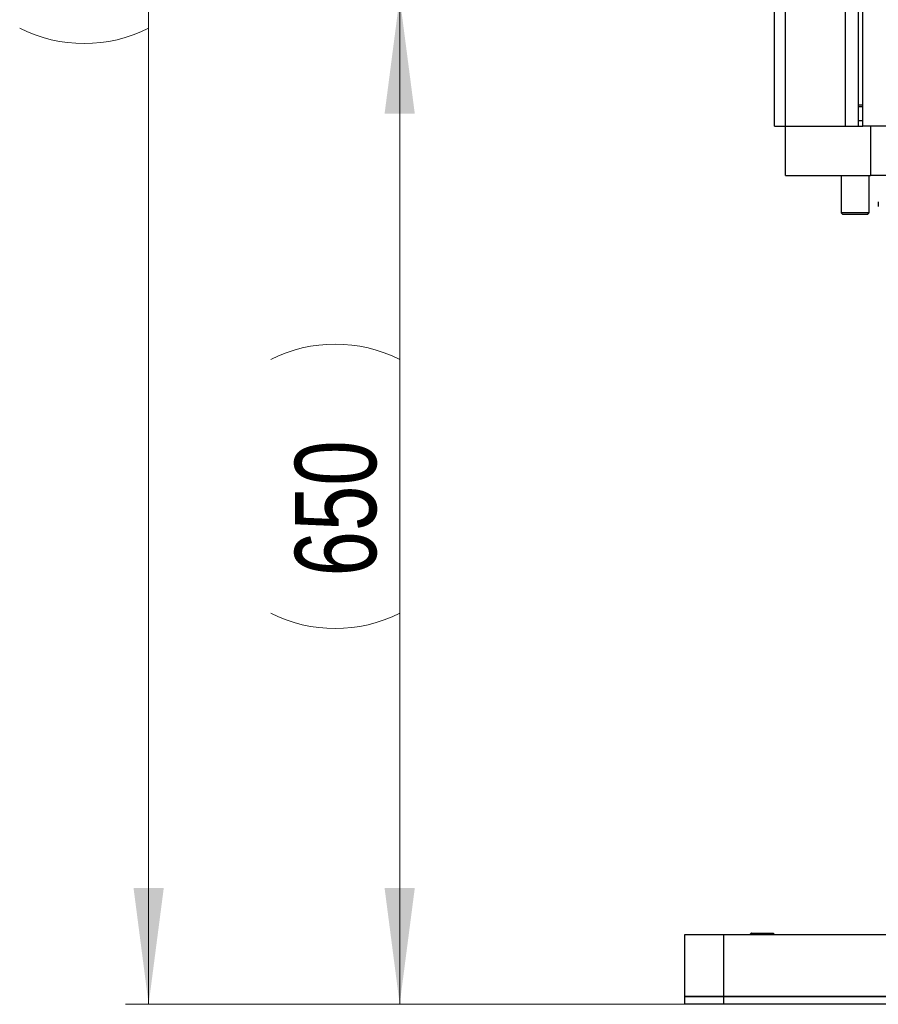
# Model space of a CAD drawing. Header units: millimetres. Extents: x 36 to 588, y 6 to 414.
# Tile 25 of 30: x 377 to 414, y 270 to 313. Entities that reach past the tile are written whole.
import ezdxf

# ---------------------------------------------------------------- set-up
doc = ezdxf.new("R2010")
doc.units = ezdxf.units.MM
doc.styles.add('SLDTEXTSTYLE1', font='TXT', dxfattribs={"width": 0.75})
doc.dimstyles.new('SLDDIMSTYLE0', dxfattribs={"dimtxt": 3.5, "dimasz": 5, "dimexe": 0, "dimexo": 0.0625, "dimgap": 0.875, "dimtad": 1, "dimlfac": 15, "dimrnd": 1e-09, "dimzin": 12, "dimdsep": 46, "dimtxsty": 'SLDTEXTSTYLE1', "dimsah": 1, "dimcen": 0.09, "dimadec": 0, "dimazin": 0, "dimtfac": 1, "dimtofl": 0, "dimtmove": 0, "dimatfit": 3, "dimfxl": 1, "dimtolj": 1, "dimtzin": 12, "dimarcsym": 0})

# ---------------------------------------------------------------- blocks, each defined once
blk = doc.blocks.new('*D4')
at = {"color": 7, "linetype": 'Continuous', "lineweight": 0}
for p, q in [((418.028, 313.672), (392.42, 313.672)), ((393.42, 313.672), (393.42, 270.338)), ((406.362, 270.338), (392.42, 270.338))]:
    blk.add_line(p, q, dxfattribs=at)
for centre, start, end in [((390.644, 292.545), 63.4349, 116.5651), ((390.644, 292.721), 243.4349, 296.5651)]:
    blk.add_arc(centre, 6.208, start, end, dxfattribs=at)
for points in [[(393.42, 313.672), (392.77, 308.672), (394.07, 308.672)], [(393.42, 270.338), (394.07, 275.338), (392.77, 275.338)]]:
    blk.add_solid(points, dxfattribs=at)
at = {"color": 7, "linetype": 'Continuous', "lineweight": 0, "insert": (388.908, 288.756), "char_height": 3.5, "attachment_point": 1, "rotation": 90, "style": 'SLDTEXTSTYLE1'}
blk.add_mtext('650', dxfattribs=at)
blk = doc.blocks.new('*D6')
at = {"color": 7, "linetype": 'Continuous', "lineweight": 0}
for p, q in [((412.695, 367.805), (381.611, 367.805)), ((382.611, 367.805), (382.611, 270.338)), ((406.362, 270.338), (381.611, 270.338))]:
    blk.add_line(p, q, dxfattribs=at)
for centre, start, end in [((379.834, 320.31), 63.4349, 116.5651), ((379.834, 317.898), 243.4349, 296.5651)]:
    blk.add_arc(centre, 6.208, start, end, dxfattribs=at)
for points in [[(382.611, 367.805), (381.961, 362.805), (383.261, 362.805)], [(382.611, 270.338), (383.261, 275.338), (381.961, 275.338)]]:
    blk.add_solid(points, dxfattribs=at)
at = {"color": 7, "linetype": 'Continuous', "lineweight": 0, "insert": (378.099, 313.933), "char_height": 3.5, "attachment_point": 1, "rotation": 90, "style": 'SLDTEXTSTYLE1'}
blk.add_mtext('1462', dxfattribs=at)

msp = doc.modelspace()

# ---------------------------------------------------------------- linework, layer by layer
at = {"color": 7, "linetype": 'Continuous', "lineweight": 30}
for p, q in [((412.59614, 367.13847), (412.59614, 308.13846)), ((413.16182, 367.13847), (413.16182, 308.13846)), ((413.36182, 308.13846), (413.36182, 367.13847)), ((409.56182, 308.13846), (409.56182, 325.4718)), ((410.03045, 308.13846), (410.03045, 325.4718)), ((413.36182, 309.03847), (413.16182, 309.03847)), ((413.36182, 308.9718), (413.16182, 308.9718)), ((409.56182, 308.13846), (410.03045, 308.13846)), ((410.02849, 306.00513), (410.02849, 308.13846)), ((410.03045, 308.13846), (412.59614, 308.13846)), ((412.59614, 308.13846), (412.9128, 308.13846)), ((412.9128, 308.13846), (413.36182, 308.13846)), ((413.36182, 308.3694), (413.16182, 308.3694)), ((425.16182, 308.13846), (413.36182, 308.13846)), ((413.69515, 308.13846), (413.69515, 306.00513)), ((410.02849, 306.00513), (413.69515, 306.00513)), ((425.16182, 306.00513), (413.69515, 306.00513)), ((413.62849, 304.40513), (412.42849, 304.40513)), ((413.56182, 304.33847), (412.49515, 304.33847)), ((408.56182, 273.40513), (409.02849, 273.40513)), ((409.02849, 273.40513), (409.49515, 273.40513)), ((405.69515, 270.6718), (405.69515, 273.33847)), ((405.69515, 273.33847), (407.36182, 273.33847)), ((407.36182, 273.33847), (407.36182, 270.6718)), ((407.36182, 273.33847), (470.69515, 273.33847)), ((405.69515, 270.33847), (405.69515, 270.6718)), ((405.69515, 270.6718), (407.36182, 270.6718)), ((407.36182, 270.6718), (405.69515, 270.6718)), ((407.36182, 270.6718), (407.36182, 270.33847)), ((470.69515, 270.6718), (407.36182, 270.6718)), ((407.36182, 270.6718), (470.69515, 270.6718)), ((407.36182, 270.33847), (405.69515, 270.33847)), ((470.69515, 270.33847), (407.36182, 270.33847))]:
    msp.add_line(p, q, dxfattribs=at)
for points in [[(412.42849, 306.00513), (412.42849, 304.40513)], [(413.62849, 304.40513), (413.62849, 306.00513)], [(414.02849, 304.8718), (414.02849, 304.6718)], [(412.42849, 304.40513), (412.49515, 304.33847)], [(413.56182, 304.33847), (413.62849, 304.40513)], [(408.56182, 273.40513), (408.49515, 273.33847)], [(409.56182, 273.33847), (409.49515, 273.40513)]]:
    msp.add_open_spline(points, degree=1, dxfattribs=at)

# ---------------------------------------------------------------- dimensions: what is measured, and where the dimension line sits
at = {"color": 7, "linetype": 'Continuous', "lineweight": 0}
for base, p1, picture, middle in [((382.61085, 270.33847), (413.69515, 367.80513), '*D6', (382.61085, 319.10381)), ((393.41995, 270.33847), (419.02849, 313.6718), '*D4', (393.41995, 292.63318))]:
    dim = msp.add_linear_dim(base=base, p1=p1, p2=(407.36182, 270.33847), angle=90, text='(<>)', dimstyle='SLDDIMSTYLE0', dxfattribs=at)
    dim.commit()
    dim.dimension.update_dxf_attribs({"geometry": picture, "text_midpoint": middle, "dimtype": 160})

doc.saveas('drawing.dxf')
